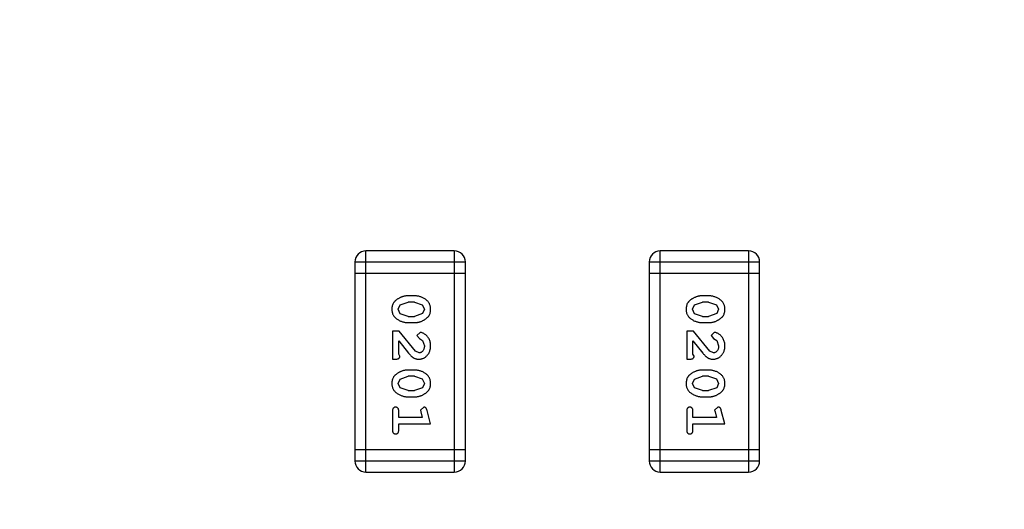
# Model space of a CAD drawing. Header units: millimetres. Extents: x -117 to 182, y -33 to 89.
# Tile 116 of 135: x 136.39 to 139.11, y 46.82 to 48.17. Entities that reach past the tile are written whole.
import ezdxf

# ---------------------------------------------------------------- set-up
doc = ezdxf.new("R2010")
doc.units = ezdxf.units.MM
doc.header["$LTSCALE"] = 1.21
doc.header["$MEASUREMENT"] = 0
doc.header["$PDMODE"] = 3
doc.header["$PDSIZE"] = 0.3125
doc.layers.get('0').update_dxf_attribs({"linetype": 'CONTINUOUS'})
doc.layers.get('DEFPOINTS').update_dxf_attribs({"linetype": 'CONTINUOUS'})
doc.layers.add('Dim', color=3, linetype='CONTINUOUS', lineweight=25)
doc.styles.get("Standard").update_dxf_attribs({"font": 'txt', "width": 0.8})
doc.dimstyles.get("Standard").update_dxf_attribs({"dimtxt": 0.15625, "dimasz": 0.1875, "dimexe": 0.125, "dimexo": 0.0625, "dimgap": 0.09, "dimtad": 0, "dimtih": 1, "dimtoh": 1, "dimzin": 4, "dimdsep": 46, "dimtxsty": 'STANDARD', "dimblk": '_FILLED', "dimblk1": '_FILLED', "dimblk2": '_FILLED', "dimcen": 0.09, "dimazin": 1, "dimtp": 0.01, "dimtm": 0.01, "dimtfac": 1, "dimtofl": 0, "dimtmove": 0, "dimatfit": 3, "dimldrblk": '_FILLED', "dimfxl": 1, "dimtolj": 1, "dimtzin": 4, "dimarcsym": 0})

# ---------------------------------------------------------------- blocks, each defined once
blk = doc.blocks.new('_FILLED')
at = {"color": 0, "linetype": 'ByBlock'}
blk.add_solid([(0, 0), (-1, 0.1667), (-1, -0.1667)], dxfattribs=at)
blk = doc.blocks.new('*D24')
at = {"color": 0, "linetype": 'ByBlock', "lineweight": -2}
for p, q in [((139.2226, 49.9239), (108.6163, 49.9239)), ((108.7413, 49.9239), (108.7413, 37.5972)), ((108.7413, 17.4239), (108.7413, 29.7506)), ((139.2226, 17.4239), (108.6163, 17.4239))]:
    blk.add_line(p, q, dxfattribs=at)
at = {"layer": 'DEFPOINTS', "color": 0, "linetype": 'ByBlock'}
for p in [(139.2851, 49.9239), (139.2851, 17.4239)]:
    blk.add_point(p, dxfattribs=at)
at = {"color": 0, "linetype": 'ByBlock', "lineweight": -2, "xscale": 2, "yscale": 2, "zscale": 2}
for p, rotation in [((108.7413, 49.9239), 90), ((108.7413, 17.4239), 270)]:
    blk.add_blockref('_FILLED', p, dxfattribs=dict(at, rotation=rotation))
at = {"color": 0, "linetype": 'ByBlock', "lineweight": -2, "insert": (108.7413, 33.6739), "char_height": 2.5, "attachment_point": 5, "rotation": 90}
blk.add_mtext('\\A1;32.50', dxfattribs=at)

msp = doc.modelspace()

# ---------------------------------------------------------------- linework, layer by layer
at = {"color": 7, "linetype": 'Continuous'}
for p, q in [((137.3449, 46.9214), (137.3449, 47.531)), ((137.5887, 47.531), (137.3449, 47.531)), ((137.5887, 47.531), (137.5887, 46.9214)), ((138.1568, 46.9214), (138.1568, 47.531)), ((138.4006, 47.531), (138.1568, 47.531)), ((138.4006, 47.531), (138.4006, 46.9214)), ((137.3144, 47.5005), (137.3144, 46.9519)), ((137.3144, 47.5005), (137.6192, 47.5005)), ((137.6192, 46.9519), (137.6192, 47.5005)), ((138.1263, 47.5005), (138.1263, 46.9519)), ((138.1263, 47.5005), (138.4311, 47.5005)), ((138.4311, 46.9519), (138.4311, 47.5005)), ((137.3144, 47.47), (137.6192, 47.47)), ((138.1263, 47.47), (138.4311, 47.47)), ((137.4338, 47.37), (137.4391, 47.3822)), ((137.4391, 47.3822), (137.4613, 47.3898)), ((137.4788, 47.4071), (137.4611, 47.4071)), ((137.4786, 47.3898), (137.4613, 47.3898)), ((137.4786, 47.3898), (137.5003, 47.3826)), ((137.5003, 47.3826), (137.5061, 47.3702)), ((138.2457, 47.37), (138.251, 47.3822)), ((138.251, 47.3822), (138.2732, 47.3898)), ((138.2907, 47.4071), (138.273, 47.4071)), ((138.2905, 47.3898), (138.2732, 47.3898)), ((138.2905, 47.3898), (138.3122, 47.3826)), ((138.3122, 47.3826), (138.318, 47.3702)), ((137.4396, 47.3577), (137.4338, 47.37)), ((137.4613, 47.3505), (137.4396, 47.3577)), ((137.5008, 47.358), (137.4786, 47.3505)), ((137.5061, 47.3702), (137.5008, 47.358)), ((138.2515, 47.3577), (138.2457, 47.37)), ((138.2732, 47.3505), (138.2515, 47.3577)), ((138.3128, 47.358), (138.2905, 47.3505)), ((138.318, 47.3702), (138.3128, 47.358)), ((137.4611, 47.3332), (137.4788, 47.3332)), ((137.4613, 47.3505), (137.4786, 47.3505)), ((138.273, 47.3332), (138.2907, 47.3332)), ((138.2732, 47.3505), (138.2905, 47.3505)), ((137.418, 47.3096), (137.418, 47.2325)), ((137.4369, 47.3096), (137.418, 47.3096)), ((137.4819, 47.2546), (137.4369, 47.3096)), ((137.4941, 47.3064), (137.4857, 47.2976)), ((138.2299, 47.3096), (138.2299, 47.2325)), ((138.2488, 47.3096), (138.2299, 47.3096)), ((138.2938, 47.2546), (138.2488, 47.3096)), ((138.306, 47.3064), (138.2976, 47.2976)), ((137.4353, 47.2466), (137.4353, 47.2828)), ((137.4353, 47.2828), (137.4624, 47.2492)), ((137.4857, 47.2976), (137.4922, 47.2891)), ((137.4922, 47.2891), (137.5007, 47.2842)), ((137.5007, 47.2842), (137.5061, 47.2693)), ((138.2472, 47.2466), (138.2472, 47.2828)), ((138.2472, 47.2828), (138.2743, 47.2492)), ((138.2976, 47.2976), (138.3041, 47.2891)), ((138.3041, 47.2891), (138.3127, 47.2842)), ((138.3127, 47.2842), (138.318, 47.2693)), ((137.4385, 47.2411), (137.4353, 47.2466)), ((137.4916, 47.2498), (137.4819, 47.2546)), ((138.2504, 47.2411), (138.2472, 47.2466)), ((138.3035, 47.2498), (138.2938, 47.2546)), ((137.418, 47.2325), (137.4259, 47.2325)), ((138.2299, 47.2325), (138.2378, 47.2325)), ((137.4788, 47.2026), (137.4611, 47.2026)), ((138.2907, 47.2026), (138.273, 47.2026)), ((137.4338, 47.1655), (137.4391, 47.1776)), ((137.4396, 47.1532), (137.4338, 47.1655)), ((137.4391, 47.1776), (137.4613, 47.1853)), ((137.4786, 47.1853), (137.4613, 47.1853)), ((137.4786, 47.1853), (137.5003, 47.178)), ((137.5003, 47.178), (137.5061, 47.1657)), ((137.5061, 47.1657), (137.5008, 47.1535)), ((138.2457, 47.1655), (138.251, 47.1776)), ((138.2515, 47.1532), (138.2457, 47.1655)), ((138.251, 47.1776), (138.2732, 47.1853)), ((138.2905, 47.1853), (138.2732, 47.1853)), ((138.2905, 47.1853), (138.3122, 47.178)), ((138.3122, 47.178), (138.318, 47.1657)), ((138.318, 47.1657), (138.3128, 47.1535)), ((137.4613, 47.146), (137.4396, 47.1532)), ((137.4613, 47.146), (137.4786, 47.146)), ((137.5008, 47.1535), (137.4786, 47.146)), ((138.2732, 47.146), (138.2515, 47.1532)), ((138.2732, 47.146), (138.2905, 47.146)), ((138.3128, 47.1535), (138.2905, 47.146)), ((137.4611, 47.1287), (137.4788, 47.1287)), ((138.273, 47.1287), (138.2907, 47.1287)), ((137.418, 47.0893), (137.418, 47.0374)), ((137.4353, 47.072), (137.4353, 47.0893)), ((137.5044, 47.1003), (137.4951, 47.0924)), ((137.4951, 47.0924), (137.4962, 47.087)), ((137.4962, 47.087), (137.5003, 47.072)), ((137.5234, 47.0547), (137.5136, 47.0913)), ((138.2299, 47.0893), (138.2299, 47.0374)), ((138.2472, 47.072), (138.2472, 47.0893)), ((138.3163, 47.1003), (138.307, 47.0924)), ((138.307, 47.0924), (138.3081, 47.087)), ((138.3081, 47.087), (138.3122, 47.072)), ((138.3353, 47.0547), (138.3255, 47.0913)), ((137.5003, 47.072), (137.4353, 47.072)), ((138.3122, 47.072), (138.2472, 47.072)), ((137.4353, 47.0374), (137.4353, 47.0547)), ((137.4353, 47.0547), (137.5234, 47.0547)), ((138.2472, 47.0374), (138.2472, 47.0547)), ((138.2472, 47.0547), (138.3353, 47.0547)), ((137.6192, 46.9824), (137.3144, 46.9824)), ((138.4311, 46.9824), (138.1263, 46.9824)), ((137.6192, 46.9519), (137.3144, 46.9519)), ((138.4311, 46.9519), (138.1263, 46.9519)), ((137.3449, 46.9214), (137.5887, 46.9214)), ((138.1568, 46.9214), (138.4006, 46.9214))]:
    msp.add_line(p, q, dxfattribs=at)
for centre, radius, start, end in [((143.8851, 33.6739), 23, 284.05543, 256.50213), ((143.8851, 33.6739), 22.75, 11.3677, 165.35238), ((143.8851, 33.6739), 21.75, 56.17749, 140.6584), ((137.3449, 47.5005), 0.0305, 90, 180), ((137.5887, 47.5005), 0.0305, 360, 90), ((138.1568, 47.5005), 0.0305, 90, 180), ((138.4006, 47.5005), 0.0305, 360, 90), ((137.3449, 46.9519), 0.0305, 180, 270), ((137.5887, 46.9519), 0.0305, 270, 360), ((138.1568, 46.9519), 0.0305, 180, 270), ((138.4006, 46.9519), 0.0305, 270, 360)]:
    msp.add_arc(centre, radius, start, end, dxfattribs=at)
for points, knots in [([(137.4611, 47.4071), (137.46, 47.4071), (137.4579, 47.4071), (137.4547, 47.4067), (137.4516, 47.4063), (137.4485, 47.4056), (137.4454, 47.4047), (137.4424, 47.4036), (137.4395, 47.4023), (137.4366, 47.4008), (137.4339, 47.3992), (137.4313, 47.3976), (137.429, 47.396), (137.4269, 47.3943), (137.425, 47.3926), (137.4234, 47.3909), (137.4219, 47.3892), (137.4203, 47.3868), (137.4187, 47.3837), (137.4174, 47.3795), (137.4166, 47.3749), (137.4165, 47.3717), (137.4165, 47.3701)], [0, 0, 0, 0, 0.049886, 0.09882, 0.148132, 0.19689, 0.246038, 0.295176, 0.345305, 0.395692, 0.445312, 0.491875, 0.535813, 0.577009, 0.616081, 0.652689, 0.687585, 0.720206, 0.785062, 0.85223, 0.923759, 1, 1, 1, 1]), ([(137.5234, 47.3703), (137.5234, 47.3717), (137.5233, 47.3746), (137.5226, 47.3786), (137.5215, 47.3825), (137.5199, 47.3861), (137.5178, 47.3893), (137.5153, 47.3924), (137.5124, 47.3952), (137.509, 47.3977), (137.5054, 47.3999), (137.5017, 47.4018), (137.498, 47.4034), (137.4942, 47.4048), (137.4904, 47.4058), (137.4866, 47.4066), (137.4827, 47.407), (137.4801, 47.4071), (137.4788, 47.4071)], [0, 0, 0, 0, 0.06692, 0.130834, 0.19258, 0.252759, 0.312631, 0.373411, 0.436359, 0.501894, 0.568244, 0.632472, 0.69556, 0.757163, 0.818592, 0.878885, 0.939235, 1, 1, 1, 1]), ([(138.273, 47.4071), (138.2719, 47.4071), (138.2698, 47.4071), (138.2666, 47.4067), (138.2635, 47.4063), (138.2604, 47.4056), (138.2573, 47.4047), (138.2543, 47.4036), (138.2514, 47.4023), (138.2485, 47.4008), (138.2458, 47.3992), (138.2432, 47.3976), (138.2409, 47.396), (138.2388, 47.3943), (138.2369, 47.3926), (138.2353, 47.3909), (138.2338, 47.3892), (138.2323, 47.3868), (138.2306, 47.3837), (138.2293, 47.3795), (138.2285, 47.3749), (138.2284, 47.3717), (138.2284, 47.3701)], [0, 0, 0, 0, 0.049886, 0.09882, 0.148132, 0.19689, 0.246038, 0.295176, 0.345305, 0.395692, 0.445312, 0.491875, 0.535813, 0.577009, 0.616081, 0.652689, 0.687585, 0.720206, 0.785062, 0.85223, 0.923759, 1, 1, 1, 1]), ([(138.3353, 47.3703), (138.3353, 47.3717), (138.3352, 47.3746), (138.3345, 47.3786), (138.3334, 47.3825), (138.3318, 47.3861), (138.3297, 47.3893), (138.3272, 47.3924), (138.3243, 47.3952), (138.3209, 47.3977), (138.3173, 47.3999), (138.3136, 47.4018), (138.3099, 47.4034), (138.3061, 47.4048), (138.3023, 47.4058), (138.2985, 47.4066), (138.2946, 47.407), (138.292, 47.4071), (138.2907, 47.4071)], [0, 0, 0, 0, 0.06692, 0.130834, 0.19258, 0.252759, 0.312631, 0.373411, 0.436359, 0.501894, 0.568244, 0.632472, 0.69556, 0.757163, 0.818592, 0.878885, 0.939235, 1, 1, 1, 1]), ([(137.4165, 47.3701), (137.4165, 47.3686), (137.4166, 47.3658), (137.4173, 47.3617), (137.4184, 47.3579), (137.42, 47.3543), (137.422, 47.351), (137.4245, 47.3479), (137.4275, 47.3451), (137.4309, 47.3427), (137.4345, 47.3405), (137.4381, 47.3385), (137.4419, 47.3369), (137.4456, 47.3355), (137.4494, 47.3345), (137.4533, 47.3337), (137.4572, 47.3333), (137.4598, 47.3332), (137.4611, 47.3332)], [0, 0, 0, 0, 0.067217, 0.131051, 0.19272, 0.252824, 0.312745, 0.373449, 0.436041, 0.501494, 0.567761, 0.632087, 0.695096, 0.757109, 0.817993, 0.878657, 0.939311, 1, 1, 1, 1]), ([(137.4788, 47.3332), (137.4799, 47.3332), (137.482, 47.3332), (137.4852, 47.3335), (137.4884, 47.3341), (137.4915, 47.3347), (137.4945, 47.3356), (137.4975, 47.3368), (137.5005, 47.3381), (137.5034, 47.3396), (137.5061, 47.3412), (137.5087, 47.3428), (137.511, 47.3444), (137.5131, 47.3461), (137.5149, 47.3478), (137.5166, 47.3495), (137.518, 47.3513), (137.5196, 47.3536), (137.5212, 47.3568), (137.5225, 47.361), (137.5233, 47.3655), (137.5234, 47.3687), (137.5234, 47.3703)], [0, 0, 0, 0, 0.049855, 0.099516, 0.148482, 0.19758, 0.246804, 0.296268, 0.346517, 0.397047, 0.446826, 0.49336, 0.537801, 0.579207, 0.617974, 0.654833, 0.689171, 0.722088, 0.786392, 0.853518, 0.924186, 1, 1, 1, 1]), ([(138.2284, 47.3701), (138.2284, 47.3686), (138.2285, 47.3658), (138.2292, 47.3617), (138.2303, 47.3579), (138.2319, 47.3543), (138.2339, 47.351), (138.2364, 47.3479), (138.2394, 47.3451), (138.2428, 47.3427), (138.2464, 47.3405), (138.25, 47.3385), (138.2538, 47.3369), (138.2575, 47.3355), (138.2613, 47.3345), (138.2652, 47.3337), (138.2691, 47.3333), (138.2717, 47.3332), (138.273, 47.3332)], [0, 0, 0, 0, 0.067217, 0.131051, 0.19272, 0.252824, 0.312745, 0.373449, 0.436041, 0.501494, 0.567761, 0.632087, 0.695096, 0.757109, 0.817993, 0.878657, 0.939311, 1, 1, 1, 1]), ([(138.2907, 47.3332), (138.2918, 47.3332), (138.2939, 47.3332), (138.2971, 47.3335), (138.3003, 47.3341), (138.3034, 47.3347), (138.3064, 47.3356), (138.3094, 47.3368), (138.3124, 47.3381), (138.3153, 47.3396), (138.318, 47.3412), (138.3206, 47.3428), (138.3229, 47.3444), (138.325, 47.3461), (138.3268, 47.3478), (138.3285, 47.3495), (138.3299, 47.3513), (138.3315, 47.3536), (138.3331, 47.3568), (138.3344, 47.361), (138.3352, 47.3655), (138.3353, 47.3687), (138.3353, 47.3703)], [0, 0, 0, 0, 0.049855, 0.099516, 0.148482, 0.19758, 0.246804, 0.296268, 0.346517, 0.397047, 0.446826, 0.49336, 0.537801, 0.579207, 0.617974, 0.654833, 0.689171, 0.722088, 0.786392, 0.853518, 0.924186, 1, 1, 1, 1]), ([(137.5234, 47.2692), (137.5234, 47.2709), (137.5233, 47.2742), (137.5224, 47.2792), (137.521, 47.2839), (137.519, 47.2884), (137.5166, 47.2925), (137.5137, 47.2962), (137.5104, 47.2993), (137.5069, 47.3018), (137.5033, 47.3038), (137.5, 47.3053), (137.497, 47.3062), (137.495, 47.3064), (137.4941, 47.3064)], [0, 0, 0, 0, 0.098286, 0.193983, 0.289056, 0.384352, 0.477435, 0.566197, 0.652355, 0.737986, 0.818188, 0.887401, 0.94802, 1, 1, 1, 1]), ([(138.3353, 47.2692), (138.3353, 47.2709), (138.3352, 47.2742), (138.3343, 47.2792), (138.3329, 47.2839), (138.3309, 47.2884), (138.3285, 47.2925), (138.3256, 47.2962), (138.3223, 47.2993), (138.3188, 47.3018), (138.3152, 47.3038), (138.3119, 47.3053), (138.3089, 47.3062), (138.3069, 47.3064), (138.306, 47.3064)], [0, 0, 0, 0, 0.098286, 0.193983, 0.289056, 0.384352, 0.477435, 0.566197, 0.652355, 0.737986, 0.818188, 0.887401, 0.94802, 1, 1, 1, 1]), ([(137.4624, 47.2492), (137.4632, 47.2484), (137.4646, 47.2467), (137.4669, 47.2443), (137.469, 47.2422), (137.4709, 47.2403), (137.4728, 47.2387), (137.4746, 47.2374), (137.4762, 47.2362), (137.4783, 47.2351), (137.4808, 47.234), (137.484, 47.2331), (137.4873, 47.2326), (137.4895, 47.2325), (137.4907, 47.2325)], [0, 0, 0, 0, 0.103002, 0.197728, 0.285279, 0.365235, 0.437224, 0.502446, 0.560545, 0.611446, 0.707576, 0.80349, 0.900532, 1, 1, 1, 1]), ([(137.4907, 47.2325), (137.4918, 47.2325), (137.494, 47.2326), (137.4972, 47.2331), (137.5003, 47.2339), (137.5033, 47.235), (137.5062, 47.2365), (137.5089, 47.2383), (137.5115, 47.2404), (137.5139, 47.2428), (137.5161, 47.2454), (137.5181, 47.2483), (137.5198, 47.2513), (137.5211, 47.2545), (137.5221, 47.2579), (137.5229, 47.2615), (137.5234, 47.2653), (137.5234, 47.2678), (137.5234, 47.2692)], [0, 0, 0, 0, 0.060981, 0.120256, 0.178148, 0.236115, 0.293993, 0.352864, 0.413358, 0.476056, 0.539296, 0.602396, 0.665116, 0.728325, 0.792919, 0.859317, 0.928302, 1, 1, 1, 1]), ([(137.5061, 47.2693), (137.5061, 47.2679), (137.506, 47.2652), (137.5051, 47.2614), (137.5038, 47.258), (137.5018, 47.2551), (137.4996, 47.2528), (137.4971, 47.251), (137.4944, 47.25), (137.4925, 47.2499), (137.4916, 47.2498)], [0, 0, 0, 0, 0.156344, 0.299348, 0.4327, 0.561, 0.682299, 0.791883, 0.89611, 1, 1, 1, 1]), ([(138.2743, 47.2492), (138.2751, 47.2484), (138.2765, 47.2467), (138.2788, 47.2443), (138.2809, 47.2422), (138.2829, 47.2403), (138.2847, 47.2387), (138.2865, 47.2374), (138.2881, 47.2362), (138.2902, 47.2351), (138.2927, 47.234), (138.2959, 47.2331), (138.2992, 47.2326), (138.3014, 47.2325), (138.3026, 47.2325)], [0, 0, 0, 0, 0.103002, 0.197728, 0.285279, 0.365235, 0.437224, 0.502446, 0.560545, 0.611446, 0.707576, 0.80349, 0.900532, 1, 1, 1, 1]), ([(138.3026, 47.2325), (138.3037, 47.2325), (138.3059, 47.2326), (138.3091, 47.2331), (138.3122, 47.2339), (138.3152, 47.235), (138.3181, 47.2365), (138.3208, 47.2383), (138.3234, 47.2404), (138.3258, 47.2428), (138.328, 47.2454), (138.33, 47.2483), (138.3317, 47.2513), (138.333, 47.2545), (138.334, 47.2579), (138.3348, 47.2615), (138.3353, 47.2653), (138.3353, 47.2678), (138.3353, 47.2692)], [0, 0, 0, 0, 0.060981, 0.120256, 0.178148, 0.236115, 0.293993, 0.352864, 0.413358, 0.476056, 0.539296, 0.602396, 0.665116, 0.728325, 0.792919, 0.859317, 0.928302, 1, 1, 1, 1]), ([(138.318, 47.2693), (138.318, 47.2679), (138.3179, 47.2652), (138.3171, 47.2614), (138.3157, 47.258), (138.3138, 47.2551), (138.3115, 47.2528), (138.309, 47.251), (138.3063, 47.25), (138.3044, 47.2499), (138.3035, 47.2498)], [0, 0, 0, 0, 0.156344, 0.299348, 0.4327, 0.561, 0.682299, 0.791883, 0.89611, 1, 1, 1, 1]), ([(137.4259, 47.2325), (137.427, 47.2325), (137.4289, 47.2325), (137.4316, 47.233), (137.4339, 47.2337), (137.4356, 47.2347), (137.4369, 47.236), (137.4378, 47.2376), (137.4384, 47.2393), (137.4385, 47.2405), (137.4385, 47.2411)], [0, 0, 0, 0, 0.1844, 0.34094, 0.473574, 0.586824, 0.690029, 0.789175, 0.890445, 1, 1, 1, 1]), ([(138.2378, 47.2325), (138.2389, 47.2325), (138.2408, 47.2325), (138.2436, 47.233), (138.2458, 47.2337), (138.2475, 47.2347), (138.2488, 47.236), (138.2497, 47.2376), (138.2503, 47.2393), (138.2504, 47.2405), (138.2504, 47.2411)], [0, 0, 0, 0, 0.1844, 0.34094, 0.473574, 0.586824, 0.690029, 0.789175, 0.890445, 1, 1, 1, 1]), ([(137.4611, 47.2026), (137.46, 47.2026), (137.4579, 47.2025), (137.4547, 47.2022), (137.4516, 47.2018), (137.4485, 47.201), (137.4454, 47.2002), (137.4424, 47.199), (137.4395, 47.1978), (137.4366, 47.1963), (137.4339, 47.1947), (137.4313, 47.1931), (137.429, 47.1915), (137.4269, 47.1898), (137.425, 47.1881), (137.4234, 47.1864), (137.4219, 47.1847), (137.4203, 47.1823), (137.4187, 47.1791), (137.4174, 47.1749), (137.4166, 47.1704), (137.4165, 47.1672), (137.4165, 47.1656)], [0, 0, 0, 0, 0.049886, 0.09882, 0.148132, 0.19689, 0.246038, 0.295176, 0.345305, 0.395692, 0.445312, 0.491875, 0.535813, 0.577009, 0.616081, 0.652689, 0.687585, 0.720206, 0.785062, 0.85223, 0.923759, 1, 1, 1, 1]), ([(137.5234, 47.1658), (137.5234, 47.1672), (137.5233, 47.17), (137.5226, 47.1741), (137.5215, 47.178), (137.5199, 47.1815), (137.5178, 47.1848), (137.5153, 47.1879), (137.5124, 47.1907), (137.509, 47.1931), (137.5054, 47.1953), (137.5017, 47.1973), (137.498, 47.1989), (137.4942, 47.2003), (137.4904, 47.2013), (137.4866, 47.2021), (137.4827, 47.2025), (137.4801, 47.2026), (137.4788, 47.2026)], [0, 0, 0, 0, 0.06692, 0.130834, 0.19258, 0.252759, 0.312631, 0.373411, 0.436359, 0.501894, 0.568244, 0.632472, 0.69556, 0.757163, 0.818592, 0.878885, 0.939235, 1, 1, 1, 1]), ([(138.273, 47.2026), (138.2719, 47.2026), (138.2698, 47.2025), (138.2666, 47.2022), (138.2635, 47.2018), (138.2604, 47.201), (138.2573, 47.2002), (138.2543, 47.199), (138.2514, 47.1978), (138.2485, 47.1963), (138.2458, 47.1947), (138.2432, 47.1931), (138.2409, 47.1915), (138.2388, 47.1898), (138.2369, 47.1881), (138.2353, 47.1864), (138.2338, 47.1847), (138.2323, 47.1823), (138.2306, 47.1791), (138.2293, 47.1749), (138.2285, 47.1704), (138.2284, 47.1672), (138.2284, 47.1656)], [0, 0, 0, 0, 0.049886, 0.09882, 0.148132, 0.19689, 0.246038, 0.295176, 0.345305, 0.395692, 0.445312, 0.491875, 0.535813, 0.577009, 0.616081, 0.652689, 0.687585, 0.720206, 0.785062, 0.85223, 0.923759, 1, 1, 1, 1]), ([(138.3353, 47.1658), (138.3353, 47.1672), (138.3352, 47.17), (138.3345, 47.1741), (138.3334, 47.178), (138.3318, 47.1815), (138.3297, 47.1848), (138.3272, 47.1879), (138.3243, 47.1907), (138.3209, 47.1931), (138.3173, 47.1953), (138.3136, 47.1973), (138.3099, 47.1989), (138.3061, 47.2003), (138.3023, 47.2013), (138.2985, 47.2021), (138.2946, 47.2025), (138.292, 47.2026), (138.2907, 47.2026)], [0, 0, 0, 0, 0.06692, 0.130834, 0.19258, 0.252759, 0.312631, 0.373411, 0.436359, 0.501894, 0.568244, 0.632472, 0.69556, 0.757163, 0.818592, 0.878885, 0.939235, 1, 1, 1, 1]), ([(137.4165, 47.1656), (137.4165, 47.1641), (137.4166, 47.1613), (137.4173, 47.1572), (137.4184, 47.1534), (137.42, 47.1498), (137.422, 47.1465), (137.4245, 47.1434), (137.4275, 47.1406), (137.4309, 47.1382), (137.4345, 47.136), (137.4381, 47.134), (137.4419, 47.1324), (137.4456, 47.131), (137.4494, 47.13), (137.4533, 47.1292), (137.4572, 47.1287), (137.4598, 47.1287), (137.4611, 47.1287)], [0, 0, 0, 0, 0.067217, 0.131051, 0.19272, 0.252824, 0.312745, 0.373449, 0.436041, 0.501494, 0.567761, 0.632087, 0.695096, 0.757109, 0.817993, 0.878657, 0.939311, 1, 1, 1, 1]), ([(137.4788, 47.1287), (137.4799, 47.1287), (137.482, 47.1287), (137.4852, 47.129), (137.4884, 47.1295), (137.4915, 47.1302), (137.4945, 47.1311), (137.4975, 47.1322), (137.5005, 47.1335), (137.5034, 47.135), (137.5061, 47.1366), (137.5087, 47.1383), (137.511, 47.1399), (137.5131, 47.1416), (137.5149, 47.1433), (137.5166, 47.145), (137.518, 47.1468), (137.5196, 47.1491), (137.5212, 47.1523), (137.5225, 47.1565), (137.5233, 47.161), (137.5234, 47.1642), (137.5234, 47.1658)], [0, 0, 0, 0, 0.049855, 0.099516, 0.148482, 0.19758, 0.246804, 0.296268, 0.346517, 0.397047, 0.446826, 0.49336, 0.537801, 0.579207, 0.617974, 0.654833, 0.689171, 0.722088, 0.786392, 0.853518, 0.924186, 1, 1, 1, 1]), ([(138.2284, 47.1656), (138.2284, 47.1641), (138.2285, 47.1613), (138.2292, 47.1572), (138.2303, 47.1534), (138.2319, 47.1498), (138.2339, 47.1465), (138.2364, 47.1434), (138.2394, 47.1406), (138.2428, 47.1382), (138.2464, 47.136), (138.25, 47.134), (138.2538, 47.1324), (138.2575, 47.131), (138.2613, 47.13), (138.2652, 47.1292), (138.2691, 47.1287), (138.2717, 47.1287), (138.273, 47.1287)], [0, 0, 0, 0, 0.067217, 0.131051, 0.19272, 0.252824, 0.312745, 0.373449, 0.436041, 0.501494, 0.567761, 0.632087, 0.695096, 0.757109, 0.817993, 0.878657, 0.939311, 1, 1, 1, 1]), ([(138.2907, 47.1287), (138.2918, 47.1287), (138.2939, 47.1287), (138.2971, 47.129), (138.3003, 47.1295), (138.3034, 47.1302), (138.3064, 47.1311), (138.3094, 47.1322), (138.3124, 47.1335), (138.3153, 47.135), (138.318, 47.1366), (138.3206, 47.1383), (138.3229, 47.1399), (138.325, 47.1416), (138.3268, 47.1433), (138.3285, 47.145), (138.3299, 47.1468), (138.3315, 47.1491), (138.3331, 47.1523), (138.3344, 47.1565), (138.3352, 47.161), (138.3353, 47.1642), (138.3353, 47.1658)], [0, 0, 0, 0, 0.049855, 0.099516, 0.148482, 0.19758, 0.246804, 0.296268, 0.346517, 0.397047, 0.446826, 0.49336, 0.537801, 0.579207, 0.617974, 0.654833, 0.689171, 0.722088, 0.786392, 0.853518, 0.924186, 1, 1, 1, 1]), ([(137.4267, 47.1003), (137.4261, 47.1003), (137.4249, 47.1002), (137.4232, 47.0997), (137.4217, 47.0989), (137.4204, 47.0978), (137.4193, 47.0962), (137.4186, 47.0942), (137.4181, 47.0919), (137.4181, 47.0902), (137.418, 47.0893)], [0, 0, 0, 0, 0.115051, 0.223278, 0.329269, 0.437893, 0.554681, 0.682591, 0.83103, 1, 1, 1, 1]), ([(137.4353, 47.0893), (137.4353, 47.0902), (137.4353, 47.0919), (137.4348, 47.0942), (137.4341, 47.0962), (137.433, 47.0978), (137.4316, 47.0989), (137.4302, 47.0997), (137.4285, 47.1002), (137.4273, 47.1003), (137.4267, 47.1003)], [0, 0, 0, 0, 0.169102, 0.317658, 0.446239, 0.563118, 0.671828, 0.776546, 0.884858, 1, 1, 1, 1]), ([(137.5136, 47.0913), (137.5133, 47.0921), (137.5128, 47.0937), (137.512, 47.0958), (137.5111, 47.0974), (137.51, 47.0986), (137.5089, 47.0994), (137.5075, 47.0999), (137.506, 47.1003), (137.5049, 47.1003), (137.5044, 47.1003)], [0, 0, 0, 0, 0.187321, 0.344927, 0.475328, 0.579604, 0.674244, 0.773631, 0.882025, 1, 1, 1, 1]), ([(138.2386, 47.1003), (138.238, 47.1003), (138.2368, 47.1002), (138.2351, 47.0997), (138.2336, 47.0989), (138.2323, 47.0978), (138.2312, 47.0962), (138.2305, 47.0942), (138.23, 47.0919), (138.23, 47.0902), (138.2299, 47.0893)], [0, 0, 0, 0, 0.115051, 0.223278, 0.329269, 0.437893, 0.554681, 0.682591, 0.83103, 1, 1, 1, 1]), ([(138.2472, 47.0893), (138.2472, 47.0902), (138.2472, 47.0919), (138.2467, 47.0942), (138.246, 47.0962), (138.2449, 47.0978), (138.2436, 47.0989), (138.2421, 47.0997), (138.2404, 47.1002), (138.2392, 47.1003), (138.2386, 47.1003)], [0, 0, 0, 0, 0.169102, 0.317658, 0.446239, 0.563118, 0.671828, 0.776546, 0.884858, 1, 1, 1, 1]), ([(138.3255, 47.0913), (138.3252, 47.0921), (138.3247, 47.0937), (138.3239, 47.0958), (138.323, 47.0974), (138.3219, 47.0986), (138.3208, 47.0994), (138.3194, 47.0999), (138.3179, 47.1003), (138.3168, 47.1003), (138.3163, 47.1003)], [0, 0, 0, 0, 0.187321, 0.344927, 0.475328, 0.579604, 0.674244, 0.773631, 0.882025, 1, 1, 1, 1]), ([(137.418, 47.0374), (137.4181, 47.0365), (137.4181, 47.0348), (137.4186, 47.0325), (137.4193, 47.0305), (137.4204, 47.029), (137.4217, 47.0278), (137.4232, 47.027), (137.4249, 47.0265), (137.4261, 47.0264), (137.4267, 47.0264)], [0, 0, 0, 0, 0.169012, 0.317488, 0.445429, 0.560977, 0.67065, 0.776666, 0.88492, 1, 1, 1, 1]), ([(137.4267, 47.0264), (137.4273, 47.0264), (137.4285, 47.0265), (137.4302, 47.027), (137.4317, 47.0278), (137.433, 47.029), (137.4341, 47.0306), (137.4348, 47.0325), (137.4353, 47.0348), (137.4353, 47.0365), (137.4353, 47.0374)], [0, 0, 0, 0, 0.11517, 0.223509, 0.328254, 0.438012, 0.553651, 0.682263, 0.830856, 1, 1, 1, 1]), ([(138.2299, 47.0374), (138.23, 47.0365), (138.23, 47.0348), (138.2305, 47.0325), (138.2312, 47.0305), (138.2323, 47.029), (138.2336, 47.0278), (138.2351, 47.027), (138.2368, 47.0265), (138.238, 47.0264), (138.2386, 47.0264)], [0, 0, 0, 0, 0.169012, 0.317488, 0.445429, 0.560977, 0.67065, 0.776666, 0.88492, 1, 1, 1, 1]), ([(138.2386, 47.0264), (138.2392, 47.0264), (138.2404, 47.0265), (138.2421, 47.027), (138.2436, 47.0278), (138.2449, 47.029), (138.246, 47.0306), (138.2467, 47.0325), (138.2472, 47.0348), (138.2472, 47.0365), (138.2472, 47.0374)], [0, 0, 0, 0, 0.11517, 0.223509, 0.328254, 0.438012, 0.553651, 0.682263, 0.830856, 1, 1, 1, 1])]:
    msp.add_open_spline(points, degree=3, knots=knots, dxfattribs=at)

# ---------------------------------------------------------------- dimensions: what is measured, and where the dimension line sits
at = {"layer": 'Dim'}
dim = msp.add_linear_dim(base=(108.7413, 17.4239), p1=(139.2851, 49.9239), p2=(139.2851, 17.4239), angle=90, dimstyle='STANDARD', override={"dimtxt": 2.5, "dimasz": 2, "dimtih": 0, "dimtoh": 0, "dimzin": 0, "dimcen": 0.198, "dimadec": 0, "dimazin": 0, "dimtp": 0, "dimtm": 0, "dimtdec": 4, "dimtzin": 0}, dxfattribs=at)
dim.commit()
dim.dimension.update_dxf_attribs({"geometry": '*D24', "text_midpoint": (108.7413, 33.6739)})

doc.saveas('drawing.dxf')
